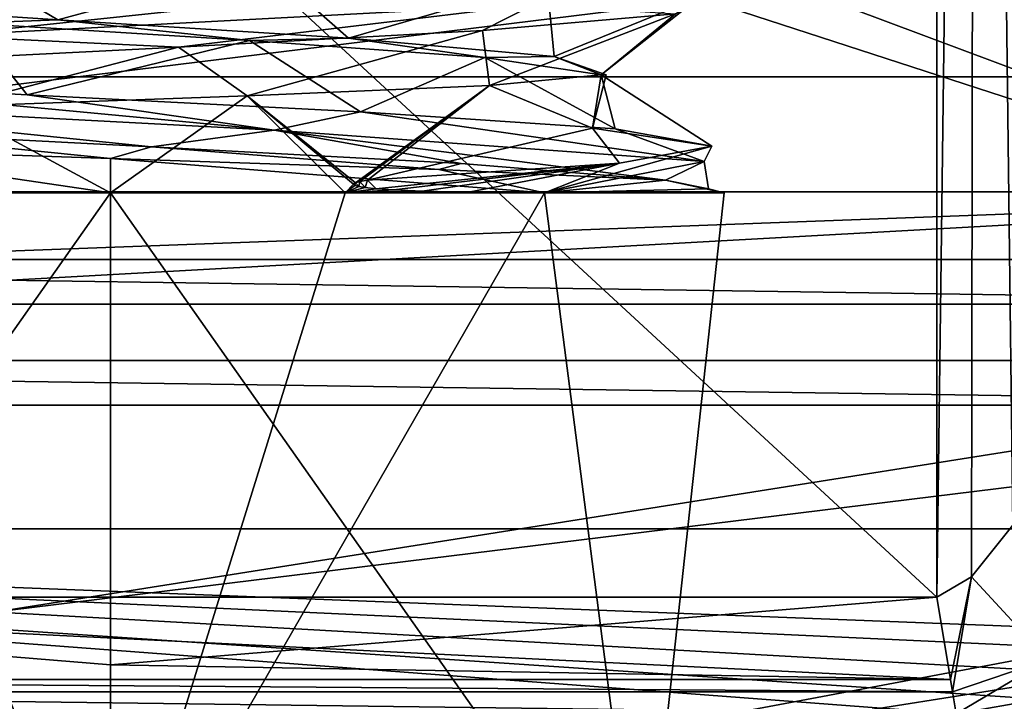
# Model space of a CAD drawing. Header units: millimetres. Extents: x -50 to 50, y -120 to 419.
# Tile 100 of 241: x -0.38 to 3.79, y 98.35 to 101.23. Entities that reach past the tile are written whole.
import ezdxf

# ---------------------------------------------------------------- set-up
doc = ezdxf.new("R2010")
doc.units = ezdxf.units.MM
doc.header["$LTSCALE"] = 81.481481
for name, color, linetype in [('1161', 7, 'CONTINUOUS'), ('1162', 7, 'CONTINUOUS'), ('1289', 7, 'CONTINUOUS'), ('1291', 7, 'CONTINUOUS'), ('1299', 7, 'CONTINUOUS'), ('1303', 7, 'CONTINUOUS'), ('1306', 7, 'CONTINUOUS'), ('1331', 7, 'CONTINUOUS'), ('1332', 7, 'CONTINUOUS'), ('1336', 7, 'CONTINUOUS'), ('1468', 7, 'CONTINUOUS'), ('1469', 7, 'CONTINUOUS'), ('1470', 7, 'CONTINUOUS'), ('1486', 7, 'CONTINUOUS'), ('1487', 7, 'CONTINUOUS'), ('1488', 7, 'CONTINUOUS'), ('1489', 7, 'CONTINUOUS'), ('21', 7, 'CONTINUOUS'), ('22', 7, 'CONTINUOUS'), ('23', 7, 'CONTINUOUS'), ('25', 7, 'CONTINUOUS'), ('26', 7, 'CONTINUOUS'), ('27', 7, 'CONTINUOUS'), ('37', 7, 'CONTINUOUS'), ('44', 7, 'CONTINUOUS'), ('45', 7, 'CONTINUOUS'), ('57', 7, 'CONTINUOUS'), ('62', 7, 'CONTINUOUS')]:
    doc.layers.add(name, color=color, linetype=linetype)

msp = doc.modelspace()

# ---------------------------------------------------------------- linework, layer by layer
at = {"layer": '1161', "linetype": 'CONTINUOUS'}
for points in [[(0, 97.8, 31), (-7.3571, 97.3657, 31), (-6.8626, 98.8873, 31), (0, 97.8, 31)], [(6.8626, 98.8873, 31), (7.3571, 97.3657, 31), (0, 97.8, 31), (6.8626, 98.8873, 31)]]:
    msp.add_3dface(points, dxfattribs=at)
at = {"layer": '1162', "linetype": 'CONTINUOUS'}
for points in [[(-13.8172, 100.9912, 71), (19.0165, 106.1934, 71), (-19.0165, 106.1934, 71), (-13.8172, 100.9912, 71)], [(13.8172, 100.9912, 71), (19.0165, 106.1934, 71), (-13.8172, 100.9912, 71), (13.8172, 100.9912, 71)], [(-7.2644, 97.651, 71), (13.8172, 100.9912, 71), (-13.8172, 100.9912, 71), (-7.2644, 97.651, 71)], [(7.2644, 97.651, 71), (13.8172, 100.9912, 71), (-7.2644, 97.651, 71), (7.2644, 97.651, 71)]]:
    msp.add_3dface(points, dxfattribs=at)
at = {"layer": '1289', "linetype": 'CONTINUOUS'}
for points in [[(4.8332, 98.5375, 58.8327), (5.1538, 98.6122, 59.1769), (-6.7984, 99.0768, 31.2), (4.8332, 98.5375, 58.8327)], [(-6.7984, 99.0768, 31.2), (5.1538, 98.6122, 59.1769), (6.7984, 99.0768, 31.2), (-6.7984, 99.0768, 31.2)], [(4.4251, 98.4496, 58.6239), (4.8332, 98.5375, 58.8327), (-6.7984, 99.0768, 31.2), (4.4251, 98.4496, 58.6239)], [(3.9363, 98.355, 58.5152), (4.4251, 98.4496, 58.6239), (-6.7984, 99.0768, 31.2), (3.9363, 98.355, 58.5152)], [(3.5814, 98.2935, 58.5), (3.9363, 98.355, 58.5152), (-6.7984, 99.0768, 31.2), (3.5814, 98.2935, 58.5)], [(0, 98, 58.5), (3.5814, 98.2935, 58.5), (-6.7984, 99.0768, 31.2), (0, 98, 58.5)], [(-3.5814, 98.2935, 58.5), (0, 98, 58.5), (-6.7984, 99.0768, 31.2), (-3.5814, 98.2935, 58.5)]]:
    msp.add_3dface(points, dxfattribs=at)
at = {"layer": '1291', "linetype": 'CONTINUOUS'}
for points in [[(0, 96.1464, 70.8536), (-7.2644, 97.651, 71), (-11.9268, 99.3422, 70.8536), (0, 96.1464, 70.8536)], [(-7.4164, 97.1746, 70.5), (0, 96.1464, 70.8536), (-11.9268, 99.3422, 70.8536), (-7.4164, 97.1746, 70.5)], [(7.2644, 97.651, 71), (0, 96.5, 71), (11.9268, 99.3422, 70.8536), (7.2644, 97.651, 71)], [(11.9268, 99.3422, 70.8536), (0, 96.5, 71), (0, 96.1464, 70.8536), (11.9268, 99.3422, 70.8536)], [(7.4164, 97.1746, 70.5), (11.9268, 99.3422, 70.8536), (0, 96.1464, 70.8536), (7.4164, 97.1746, 70.5)]]:
    msp.add_3dface(points, dxfattribs=at)
at = {"layer": '1299', "linetype": 'CONTINUOUS'}
for points in [[(-0.2224, 101.2319, 61.9118), (-1.374, 101.3092, 62.4119), (-0.5936, 101.2181, 61.9857), (-0.2224, 101.2319, 61.9118)], [(0.5894, 101.1454, 61.9844), (-0.2224, 101.2319, 61.9118), (-0.5936, 101.2181, 61.9857), (0.5894, 101.1454, 61.9844)], [(1.0084, 101.1546, 62.158), (-0.2224, 101.2319, 61.9118), (0.5894, 101.1454, 61.9844), (1.0084, 101.1546, 62.158)], [(1.5853, 101.0727, 62.6228), (1.0084, 101.1546, 62.158), (0.5894, 101.1454, 61.9844), (1.5853, 101.0727, 62.6228)], [(1.8792, 101.0773, 63.0626), (1.0084, 101.1546, 62.158), (1.5853, 101.0727, 62.6228), (1.8792, 101.0773, 63.0626)], [(2.0782, 101, 63.698), (1.8792, 101.0773, 63.0626), (1.5853, 101.0727, 62.6228), (2.0782, 101, 63.698)], [(2.0782, 101, 64.302), (1.8792, 101.0773, 63.0626), (2.1, 101, 64), (2.0782, 101, 64.302)], [(2.1, 101, 64), (1.8792, 101.0773, 63.0626), (2.0782, 101, 63.698), (2.1, 101, 64)]]:
    msp.add_3dface(points, dxfattribs=at)
at = {"layer": '1303', "linetype": 'CONTINUOUS'}
for points in [[(0, 97.8, 31), (-6.8626, 98.8873, 31), (-6.7984, 99.0768, 31.2), (0, 97.8, 31)], [(0, 97.8, 31), (-6.7984, 99.0768, 31.2), (6.7984, 99.0768, 31.2), (0, 97.8, 31)], [(6.8626, 98.8873, 31), (0, 97.8, 31), (6.7984, 99.0768, 31.2), (6.8626, 98.8873, 31)]]:
    msp.add_3dface(points, dxfattribs=at)
at = {"layer": '1306', "linetype": 'CONTINUOUS'}
for points in [[(3.5, 98.7868, 59), (-3.5, 98.7868, 59), (-3.5, 105.2476, 59), (3.5, 98.7868, 59)], [(3.5, 105.2476, 59), (3.5, 98.7868, 59), (-3.5, 105.2476, 59), (3.5, 105.2476, 59)], [(0.0001, 98.5, 59), (-3.5, 98.7868, 59), (3.5, 98.7868, 59), (0.0001, 98.5, 59)]]:
    msp.add_3dface(points, dxfattribs=at)
at = {"layer": '1331', "linetype": 'CONTINUOUS'}
for points in [[(-3.5575, 98.4379, 58.8536), (-3.5, 98.7868, 59), (3.5575, 98.4379, 58.8536), (-3.5575, 98.4379, 58.8536)], [(-3.5, 98.7868, 59), (0.0001, 98.5, 59), (3.5575, 98.4379, 58.8536), (-3.5, 98.7868, 59)], [(0.0001, 98.5, 59), (3.5, 98.7868, 59), (3.5575, 98.4379, 58.8536), (0.0001, 98.5, 59)], [(-3.5661, 98.3856, 58.791), (-3.5575, 98.4379, 58.8536), (3.5661, 98.3856, 58.791), (-3.5661, 98.3856, 58.791)], [(3.5661, 98.3856, 58.791), (-3.5575, 98.4379, 58.8536), (3.5575, 98.4379, 58.8536), (3.5661, 98.3856, 58.791)], [(0, 98, 58.5), (-3.5814, 98.2935, 58.5), (-3.5661, 98.3856, 58.791), (0, 98, 58.5)], [(3.5814, 98.2935, 58.5), (0, 98, 58.5), (-3.5661, 98.3856, 58.791), (3.5814, 98.2935, 58.5)], [(3.5814, 98.2935, 58.5), (-3.5661, 98.3856, 58.791), (3.5661, 98.3856, 58.791), (3.5814, 98.2935, 58.5)]]:
    msp.add_3dface(points, dxfattribs=at)
at = {"layer": '1332', "linetype": 'CONTINUOUS'}
for points in [[(3.6671, 111.805, 59.0288), (3.8473, 111.878, 59.1403), (3.8218, 99.0916, 59.1173), (3.6671, 111.805, 59.0288)], [(3.5, 98.7868, 59), (3.5, 105.2476, 59), (3.6671, 111.805, 59.0288), (3.5, 98.7868, 59)], [(3.5, 98.7868, 59), (3.6671, 111.805, 59.0288), (3.6463, 98.8732, 59.0219), (3.5, 98.7868, 59)], [(3.6463, 98.8732, 59.0219), (3.6671, 111.805, 59.0288), (3.8218, 99.0916, 59.1173), (3.6463, 98.8732, 59.0219)]]:
    msp.add_3dface(points, dxfattribs=at)
at = {"layer": '1336', "linetype": 'CONTINUOUS'}
for points in [[(3.6463, 98.8732, 59.0219), (3.8218, 99.0916, 59.1173), (3.9709, 98.5233, 58.9249), (3.6463, 98.8732, 59.0219)], [(3.5575, 98.4379, 58.8536), (3.5, 98.7868, 59), (3.6463, 98.8732, 59.0219), (3.5575, 98.4379, 58.8536)], [(3.5661, 98.3856, 58.791), (3.5575, 98.4379, 58.8536), (3.6463, 98.8732, 59.0219), (3.5661, 98.3856, 58.791)], [(3.5661, 98.3856, 58.791), (3.6463, 98.8732, 59.0219), (3.9709, 98.5233, 58.9249), (3.5661, 98.3856, 58.791)], [(3.5814, 98.2935, 58.5), (3.5661, 98.3856, 58.791), (3.9709, 98.5233, 58.9249), (3.5814, 98.2935, 58.5)], [(3.9363, 98.355, 58.5152), (3.5814, 98.2935, 58.5), (3.9709, 98.5233, 58.9249), (3.9363, 98.355, 58.5152)]]:
    msp.add_3dface(points, dxfattribs=at)
at = {"layer": '1468', "linetype": 'CONTINUOUS'}
for points in [[(1.7928, 101.2969, 65.883), (-0.7242, 101.1641, 66.4971), (1.0012, 101.3484, 66.3418), (1.7928, 101.2969, 65.883)], [(1.0012, 101.3484, 66.3418), (-0.7242, 101.1641, 66.4971), (-0.4152, 101.2761, 66.5127), (1.0012, 101.3484, 66.3418)], [(-0.7242, 101.1641, 66.4971), (1.7928, 101.2969, 65.883), (0.288, 101.1174, 66.5305), (-0.7242, 101.1641, 66.4971)], [(0.288, 101.1174, 66.5305), (1.7928, 101.2969, 65.883), (1.576, 101.188, 66.0006), (0.288, 101.1174, 66.5305)], [(1.576, 101.188, 66.0006), (1.7928, 101.2969, 65.883), (2.3927, 101.2585, 64.8724), (1.576, 101.188, 66.0006)], [(-1.0862, 101.0469, 66.3036), (-0.7242, 101.1641, 66.4971), (0.288, 101.1174, 66.5305), (-1.0862, 101.0469, 66.3036)], [(-1.8158, 100.8984, 62.1391), (0.6935, 100.7656, 61.4942), (-1.6536, 100.987, 62.0631), (-1.8158, 100.8984, 62.1391)], [(-1.6536, 100.987, 62.0631), (0.6935, 100.7656, 61.4942), (-0.3526, 100.9147, 61.4777), (-1.6536, 100.987, 62.0631)], [(-0.3526, 100.9147, 61.4777), (0.6935, 100.7656, 61.4942), (1.0591, 100.8424, 61.6839), (-0.3526, 100.9147, 61.4777)], [(0.6935, 100.7656, 61.4942), (-1.8158, 100.8984, 62.1391), (0.1747, 100.6943, 61.4592), (0.6935, 100.7656, 61.4942)], [(0.1747, 100.6943, 61.4592), (-1.8158, 100.8984, 62.1391), (-1.1879, 100.7648, 61.7472), (0.1747, 100.6943, 61.4592)], [(0.6935, 100.7656, 61.4942), (2.5141, 100.6328, 63.3373), (1.0591, 100.8424, 61.6839), (0.6935, 100.7656, 61.4942)], [(1.0591, 100.8424, 61.6839), (2.5141, 100.6328, 63.3373), (2.1385, 100.7701, 62.6169), (1.0591, 100.8424, 61.6839)], [(1.4851, 100.6237, 61.9311), (0.6935, 100.7656, 61.4942), (0.1747, 100.6943, 61.4592), (1.4851, 100.6237, 61.9311)], [(2.5141, 100.6328, 63.3373), (0.6935, 100.7656, 61.4942), (2.3514, 100.5532, 63.0217), (2.5141, 100.6328, 63.3373)], [(2.3514, 100.5532, 63.0217), (0.6935, 100.7656, 61.4942), (1.4851, 100.6237, 61.9311), (2.3514, 100.5532, 63.0217)], [(2.1385, 100.7701, 62.6169), (2.5141, 100.6328, 63.3373), (2.5467, 100.6978, 63.9839), (2.1385, 100.7701, 62.6169)], [(2.5141, 100.6328, 63.3373), (1.8385, 100.5, 65.8385), (2.5467, 100.6978, 63.9839), (2.5141, 100.6328, 63.3373)], [(2.5467, 100.6978, 63.9839), (1.8385, 100.5, 65.8385), (2.1558, 100.6255, 65.356), (2.5467, 100.6978, 63.9839)], [(1.1256, 100.5171, 66.3247), (1.0884, 100.5532, 66.3025), (2.1558, 100.6255, 65.356), (1.1256, 100.5171, 66.3247)], [(1.2, 100.5122, 66.2927), (1.1256, 100.5171, 66.3247), (2.1558, 100.6255, 65.356), (1.2, 100.5122, 66.2927)], [(1.3205, 100.5072, 66.2313), (1.2, 100.5122, 66.2927), (2.1558, 100.6255, 65.356), (1.3205, 100.5072, 66.2313)], [(1.5172, 100.5025, 66.1084), (1.3205, 100.5072, 66.2313), (2.1558, 100.6255, 65.356), (1.5172, 100.5025, 66.1084)], [(1.8385, 100.5, 65.8385), (1.5172, 100.5025, 66.1084), (2.1558, 100.6255, 65.356), (1.8385, 100.5, 65.8385)], [(1.8385, 100.5, 65.8385), (2.5141, 100.6328, 63.3373), (2.5328, 100.5163, 64.5102), (1.8385, 100.5, 65.8385)], [(2.5328, 100.5163, 64.5102), (2.5141, 100.6328, 63.3373), (2.3514, 100.5532, 63.0217), (2.5328, 100.5163, 64.5102)], [(1.0298, 100.5367, 66.3473), (1.0383, 100.542, 66.3378), (1.0349, 100.5306, 66.3517), (1.0298, 100.5367, 66.3473)], [(1.0349, 100.5306, 66.3517), (1.0383, 100.542, 66.3378), (1.0517, 100.526, 66.3494), (1.0349, 100.5306, 66.3517)], [(1.0383, 100.542, 66.3378), (1.0565, 100.5472, 66.3239), (1.0517, 100.526, 66.3494), (1.0383, 100.542, 66.3378)], [(1.0517, 100.526, 66.3494), (1.0565, 100.5472, 66.3239), (1.0798, 100.5217, 66.3413), (1.0517, 100.526, 66.3494)], [(1.0565, 100.5472, 66.3239), (1.0884, 100.5532, 66.3025), (1.0798, 100.5217, 66.3413), (1.0565, 100.5472, 66.3239)], [(1.0798, 100.5217, 66.3413), (1.0884, 100.5532, 66.3025), (1.1256, 100.5171, 66.3247), (1.0798, 100.5217, 66.3413)]]:
    msp.add_3dface(points, dxfattribs=at)
at = {"layer": '1469', "linetype": 'CONTINUOUS'}
for points in [[(-1.374, 101.3092, 62.4119), (-0.2224, 101.2319, 61.9118), (-0.7412, 101.5406, 61.5635), (-1.374, 101.3092, 62.4119)], [(-0.2224, 101.2319, 61.9118), (0.6513, 101.4701, 61.5379), (-0.7412, 101.5406, 61.5635), (-0.2224, 101.2319, 61.9118)], [(-0.2224, 101.2319, 61.9118), (1.0084, 101.1546, 62.158), (0.6513, 101.4701, 61.5379), (-0.2224, 101.2319, 61.9118)], [(1.0084, 101.1546, 62.158), (1.8491, 101.3996, 62.2487), (0.6513, 101.4701, 61.5379), (1.0084, 101.1546, 62.158)], [(1.0084, 101.1546, 62.158), (1.8792, 101.0773, 63.0626), (1.8491, 101.3996, 62.2487), (1.0084, 101.1546, 62.158)], [(1.8792, 101.0773, 63.0626), (2.4938, 101.329, 63.4833), (1.8491, 101.3996, 62.2487), (1.8792, 101.0773, 63.0626)], [(1.8792, 101.0773, 63.0626), (2.0782, 101, 64.302), (2.4938, 101.329, 63.4833), (1.8792, 101.0773, 63.0626)], [(2.0782, 101, 64.302), (2.3927, 101.2585, 64.8724), (2.4938, 101.329, 63.4833), (2.0782, 101, 64.302)], [(1.576, 101.188, 66.0006), (2.3927, 101.2585, 64.8724), (1.6053, 100.9548, 65.423), (1.576, 101.188, 66.0006)], [(2.3927, 101.2585, 64.8724), (2.0782, 101, 64.302), (1.6053, 100.9548, 65.423), (2.3927, 101.2585, 64.8724)], [(0.288, 101.1174, 66.5305), (1.576, 101.188, 66.0006), (0.5788, 100.9099, 66.1123), (0.288, 101.1174, 66.5305)], [(0.5788, 100.9099, 66.1123), (1.576, 101.188, 66.0006), (1.6053, 100.9548, 65.423), (0.5788, 100.9099, 66.1123)], [(-1.0862, 101.0469, 66.3036), (0.288, 101.1174, 66.5305), (-0.6768, 100.8651, 66.1299), (-1.0862, 101.0469, 66.3036)], [(-0.6768, 100.8651, 66.1299), (0.288, 101.1174, 66.5305), (0.5788, 100.9099, 66.1123), (-0.6768, 100.8651, 66.1299)], [(0, 100.6447, 61.5447), (-1.1879, 100.7648, 61.7472), (-1.284, 100.6884, 61.9586), (0, 100.6447, 61.5447)], [(0.1747, 100.6943, 61.4592), (-1.1879, 100.7648, 61.7472), (0, 100.6447, 61.5447), (0.1747, 100.6943, 61.4592)], [(1.3908, 100.5989, 61.9212), (0.1747, 100.6943, 61.4592), (0, 100.6447, 61.5447), (1.3908, 100.5989, 61.9212)], [(1.4851, 100.6237, 61.9311), (0.1747, 100.6943, 61.4592), (1.3908, 100.5989, 61.9212), (1.4851, 100.6237, 61.9311)], [(2.3514, 100.5532, 63.0217), (1.4851, 100.6237, 61.9311), (1.3908, 100.5989, 61.9212), (2.3514, 100.5532, 63.0217)]]:
    msp.add_3dface(points, dxfattribs=at)
at = {"layer": '1470', "linetype": 'CONTINUOUS'}
for points in [[(-0.5936, 101.2181, 61.9857), (-1.6536, 100.987, 62.0631), (-0.3526, 100.9147, 61.4777), (-0.5936, 101.2181, 61.9857)], [(0.5894, 101.1454, 61.9844), (-0.5936, 101.2181, 61.9857), (-0.3526, 100.9147, 61.4777), (0.5894, 101.1454, 61.9844)], [(0.5894, 101.1454, 61.9844), (-0.3526, 100.9147, 61.4777), (1.0591, 100.8424, 61.6839), (0.5894, 101.1454, 61.9844)], [(1.5853, 101.0727, 62.6228), (0.5894, 101.1454, 61.9844), (1.0591, 100.8424, 61.6839), (1.5853, 101.0727, 62.6228)], [(1.5853, 101.0727, 62.6228), (1.0591, 100.8424, 61.6839), (2.1385, 100.7701, 62.6169), (1.5853, 101.0727, 62.6228)], [(2.0782, 101, 63.698), (1.5853, 101.0727, 62.6228), (2.1385, 100.7701, 62.6169), (2.0782, 101, 63.698)], [(2.0782, 101, 63.698), (2.5467, 100.6978, 63.9839), (2.0419, 100.7742, 65.1136), (2.0782, 101, 63.698)], [(2.0782, 101, 63.698), (2.1385, 100.7701, 62.6169), (2.5467, 100.6978, 63.9839), (2.0782, 101, 63.698)], [(2.1558, 100.6255, 65.356), (1.0884, 100.5532, 66.3025), (2.0419, 100.7742, 65.1136), (2.1558, 100.6255, 65.356)], [(2.5467, 100.6978, 63.9839), (2.1558, 100.6255, 65.356), (2.0419, 100.7742, 65.1136), (2.5467, 100.6978, 63.9839)]]:
    msp.add_3dface(points, dxfattribs=at)
at = {"layer": '1486', "linetype": 'CONTINUOUS'}
for points in [[(1.3908, 100.5989, 61.9212), (0, 100.6447, 61.5447), (1.8385, 100.5, 62.1615), (1.3908, 100.5989, 61.9212)], [(1.8385, 100.5, 62.1615), (0, 100.6447, 61.5447), (0, 100.5, 61.4), (1.8385, 100.5, 62.1615)], [(2.3514, 100.5532, 63.0217), (1.3908, 100.5989, 61.9212), (1.8385, 100.5, 62.1615), (2.3514, 100.5532, 63.0217)], [(2.6, 100.5, 64), (2.3514, 100.5532, 63.0217), (1.8385, 100.5, 62.1615), (2.6, 100.5, 64)], [(2.5328, 100.5163, 64.5102), (2.3514, 100.5532, 63.0217), (2.6, 100.5, 64), (2.5328, 100.5163, 64.5102)], [(1.8385, 100.5, 65.8385), (2.5328, 100.5163, 64.5102), (2.6, 100.5, 64), (1.8385, 100.5, 65.8385)]]:
    msp.add_3dface(points, dxfattribs=at)
at = {"layer": '1487', "linetype": 'CONTINUOUS'}
for points in [[(0, 97.3, 66.6), (1.8385, 100.5, 65.8385), (2.2516, 97.3, 65.3001), (0, 97.3, 66.6)], [(1.8385, 100.5, 65.8385), (0, 97.3, 66.6), (0.995, 100.5, 66.4021), (1.8385, 100.5, 65.8385)], [(1.8385, 100.5, 62.1615), (0, 100.5, 61.4), (2.2516, 97.3, 62.6999), (1.8385, 100.5, 62.1615)], [(2.2516, 97.3, 62.6999), (0, 100.5, 61.4), (0, 97.3, 61.4), (2.2516, 97.3, 62.6999)], [(0, 97.3, 66.6), (0, 100.5, 66.6), (0.995, 100.5, 66.4021), (0, 97.3, 66.6)], [(1.8385, 100.5, 65.8385), (2.6, 100.5, 64), (2.2516, 97.3, 65.3001), (1.8385, 100.5, 65.8385)], [(2.6, 100.5, 64), (1.8385, 100.5, 62.1615), (2.2516, 97.3, 62.6999), (2.6, 100.5, 64)], [(2.2516, 97.3, 65.3001), (2.6, 100.5, 64), (2.2516, 97.3, 62.6999), (2.2516, 97.3, 65.3001)]]:
    msp.add_3dface(points, dxfattribs=at)
at = {"layer": '1488', "linetype": 'CONTINUOUS'}
for points in [[(1.6053, 100.9548, 65.423), (2.0782, 101, 64.302), (2.0419, 100.7742, 65.1136), (1.6053, 100.9548, 65.423)], [(2.0782, 101, 64.302), (2.1, 101, 64), (2.0419, 100.7742, 65.1136), (2.0782, 101, 64.302)], [(2.1, 101, 64), (2.0782, 101, 63.698), (2.0419, 100.7742, 65.1136), (2.1, 101, 64)], [(1.0383, 100.542, 66.3378), (0.5788, 100.9099, 66.1123), (1.6053, 100.9548, 65.423), (1.0383, 100.542, 66.3378)], [(1.0565, 100.5472, 66.3239), (1.0383, 100.542, 66.3378), (1.6053, 100.9548, 65.423), (1.0565, 100.5472, 66.3239)], [(1.0884, 100.5532, 66.3025), (1.0565, 100.5472, 66.3239), (1.6053, 100.9548, 65.423), (1.0884, 100.5532, 66.3025)], [(1.0884, 100.5532, 66.3025), (1.6053, 100.9548, 65.423), (2.0419, 100.7742, 65.1136), (1.0884, 100.5532, 66.3025)], [(-0.6768, 100.8651, 66.1299), (0.5788, 100.9099, 66.1123), (0, 100.5, 66.6), (-0.6768, 100.8651, 66.1299)], [(0, 100.5, 66.6), (0.5788, 100.9099, 66.1123), (0.995, 100.5, 66.4021), (0, 100.5, 66.6)], [(1.0383, 100.542, 66.3378), (1.0298, 100.5367, 66.3473), (0.5788, 100.9099, 66.1123), (1.0383, 100.542, 66.3378)], [(0.5788, 100.9099, 66.1123), (1.0298, 100.5367, 66.3473), (0.995, 100.5, 66.4021), (0.5788, 100.9099, 66.1123)], [(-0.6768, 100.8651, 66.1299), (0, 100.5, 66.6), (-1.3, 100.5, 66.2517), (-0.6768, 100.8651, 66.1299)], [(0, 100.5, 61.4), (-1.284, 100.6884, 61.9586), (-1.3, 100.5, 61.7483), (0, 100.5, 61.4)], [(0, 100.6447, 61.5447), (-1.284, 100.6884, 61.9586), (0, 100.5, 61.4), (0, 100.6447, 61.5447)], [(1.0298, 100.5367, 66.3473), (1.0349, 100.5306, 66.3517), (0.995, 100.5, 66.4021), (1.0298, 100.5367, 66.3473)], [(1.0349, 100.5306, 66.3517), (1.0517, 100.526, 66.3494), (0.995, 100.5, 66.4021), (1.0349, 100.5306, 66.3517)], [(1.0517, 100.526, 66.3494), (1.0798, 100.5217, 66.3413), (0.995, 100.5, 66.4021), (1.0517, 100.526, 66.3494)], [(1.0798, 100.5217, 66.3413), (1.1256, 100.5171, 66.3247), (0.995, 100.5, 66.4021), (1.0798, 100.5217, 66.3413)], [(1.1256, 100.5171, 66.3247), (1.2, 100.5122, 66.2927), (0.995, 100.5, 66.4021), (1.1256, 100.5171, 66.3247)], [(1.2, 100.5122, 66.2927), (1.3205, 100.5072, 66.2313), (0.995, 100.5, 66.4021), (1.2, 100.5122, 66.2927)], [(1.3205, 100.5072, 66.2313), (1.5172, 100.5025, 66.1084), (0.995, 100.5, 66.4021), (1.3205, 100.5072, 66.2313)], [(1.5172, 100.5025, 66.1084), (1.8385, 100.5, 65.8385), (0.995, 100.5, 66.4021), (1.5172, 100.5025, 66.1084)]]:
    msp.add_3dface(points, dxfattribs=at)
at = {"layer": '1489', "linetype": 'CONTINUOUS'}
for points in [[(0, 100.5, 66.6), (0, 97.3, 66.6), (-2.2516, 97.3, 65.3001), (0, 100.5, 66.6)], [(-1.3, 100.5, 66.2517), (0, 100.5, 66.6), (-2.2516, 97.3, 65.3001), (-1.3, 100.5, 66.2517)], [(0, 97.3, 61.4), (-1.3, 100.5, 61.7483), (-2.2516, 97.3, 62.6999), (0, 97.3, 61.4)], [(0, 97.3, 61.4), (0, 100.5, 61.4), (-1.3, 100.5, 61.7483), (0, 97.3, 61.4)]]:
    msp.add_3dface(points, dxfattribs=at)
at = {"layer": '21', "linetype": 'CONTINUOUS'}
for points in [[(8.3435, 94.3215, 1), (-8.3435, 94.3215, 1), (-21.8434, 104.1298, 1), (8.3435, 94.3215, 1)], [(8.3435, 94.3215, 1), (-21.8434, 104.1298, 1), (-6.4893, 100.0278, 1), (8.3435, 94.3215, 1)], [(6.4893, 100.0278, 1), (8.3435, 94.3215, 1), (-6.4893, 100.0278, 1), (6.4893, 100.0278, 1)]]:
    msp.add_3dface(points, dxfattribs=at)
at = {"layer": '22', "linetype": 'CONTINUOUS'}
for points in [[(6.4893, 100.0278, 1), (-6.4893, 100.0278, 1), (6.4893, 100.0278), (6.4893, 100.0278, 1)], [(6.4893, 100.0278), (-6.4893, 100.0278, 1), (-6.4893, 100.0278), (6.4893, 100.0278)]]:
    msp.add_3dface(points, dxfattribs=at)
at = {"layer": '23', "linetype": 'CONTINUOUS'}
for points in [[(6.4893, 100.0278), (-6.4893, 100.0278), (-16.9893, 107.6565), (6.4893, 100.0278)], [(6.4893, 100.0278), (-16.9893, 107.6565), (-5.0834, 104.3551), (6.4893, 100.0278)], [(5.0834, 104.3551), (6.4893, 100.0278), (-5.0834, 104.3551), (5.0834, 104.3551)]]:
    msp.add_3dface(points, dxfattribs=at)
at = {"layer": '25', "linetype": 'CONTINUOUS'}
for points in [[(-6.5666, 99.79, 2.5), (6.5666, 99.79, 2.5), (6.3349, 100.5033, 2.5), (-6.5666, 99.79, 2.5)], [(-6.3349, 100.5033, 2.5), (-6.5666, 99.79, 2.5), (6.3349, 100.5033, 2.5), (-6.3349, 100.5033, 2.5)]]:
    msp.add_3dface(points, dxfattribs=at)
at = {"layer": '26', "linetype": 'CONTINUOUS'}
for points in [[(6.5666, 99.79, 2.5), (-6.5666, 99.79, 2.5), (6.5664, 99.79, 4.8), (6.5666, 99.79, 2.5)], [(6.5664, 99.79, 4.8), (-6.5666, 99.79, 2.5), (-6.5664, 99.79, 4.8), (6.5664, 99.79, 4.8)]]:
    msp.add_3dface(points, dxfattribs=at)
at = {"layer": '27', "linetype": 'CONTINUOUS'}
for points in [[(-16.9281, 96.7002, 5), (16.9281, 96.7002, 5), (6.6282, 99.5998, 5), (-16.9281, 96.7002, 5)], [(-6.6282, 99.5998, 5), (-16.9281, 96.7002, 5), (6.6282, 99.5998, 5), (-6.6282, 99.5998, 5)]]:
    msp.add_3dface(points, dxfattribs=at)
at = {"layer": '37', "linetype": 'CONTINUOUS'}
for points in [[(-6.5664, 99.79, 4.8), (-6.6282, 99.5998, 5), (6.6282, 99.5998, 5), (-6.5664, 99.79, 4.8)], [(6.5664, 99.79, 4.8), (-6.5664, 99.79, 4.8), (6.6282, 99.5998, 5), (6.5664, 99.79, 4.8)]]:
    msp.add_3dface(points, dxfattribs=at)
at = {"layer": '44', "linetype": 'CONTINUOUS'}
for points in [[(6.4892, 100.0278, 37.3), (-6.4892, 100.0278, 37.3), (6.4892, 100.0278, 3), (6.4892, 100.0278, 37.3)], [(6.4892, 100.0278, 3), (-6.4892, 100.0278, 37.3), (-6.4892, 100.0278, 3), (6.4892, 100.0278, 3)]]:
    msp.add_3dface(points, dxfattribs=at)
at = {"layer": '45', "linetype": 'CONTINUOUS'}
for points in [[(-6.4274, 100.218, 37.5), (6.4274, 100.218, 37.5), (5.9332, 101.7398, 37.5), (-6.4274, 100.218, 37.5)], [(-5.9332, 101.7398, 37.5), (-6.4274, 100.218, 37.5), (5.9332, 101.7398, 37.5), (-5.9332, 101.7398, 37.5)]]:
    msp.add_3dface(points, dxfattribs=at)
at = {"layer": '57', "linetype": 'CONTINUOUS'}
for points in [[(-6.4892, 100.0278, 37.3), (6.4892, 100.0278, 37.3), (-6.4274, 100.218, 37.5), (-6.4892, 100.0278, 37.3)], [(6.4892, 100.0278, 37.3), (6.4274, 100.218, 37.5), (-6.4274, 100.218, 37.5), (6.4892, 100.0278, 37.3)]]:
    msp.add_3dface(points, dxfattribs=at)
at = {"layer": '62', "linetype": 'CONTINUOUS'}
for points in [[(-6.3349, 100.5033, 2.5), (6.3349, 100.5033, 2.5), (-6.4892, 100.0278, 3), (-6.3349, 100.5033, 2.5)], [(6.3349, 100.5033, 2.5), (6.4892, 100.0278, 3), (-6.4892, 100.0278, 3), (6.3349, 100.5033, 2.5)]]:
    msp.add_3dface(points, dxfattribs=at)

doc.saveas('drawing.dxf')
